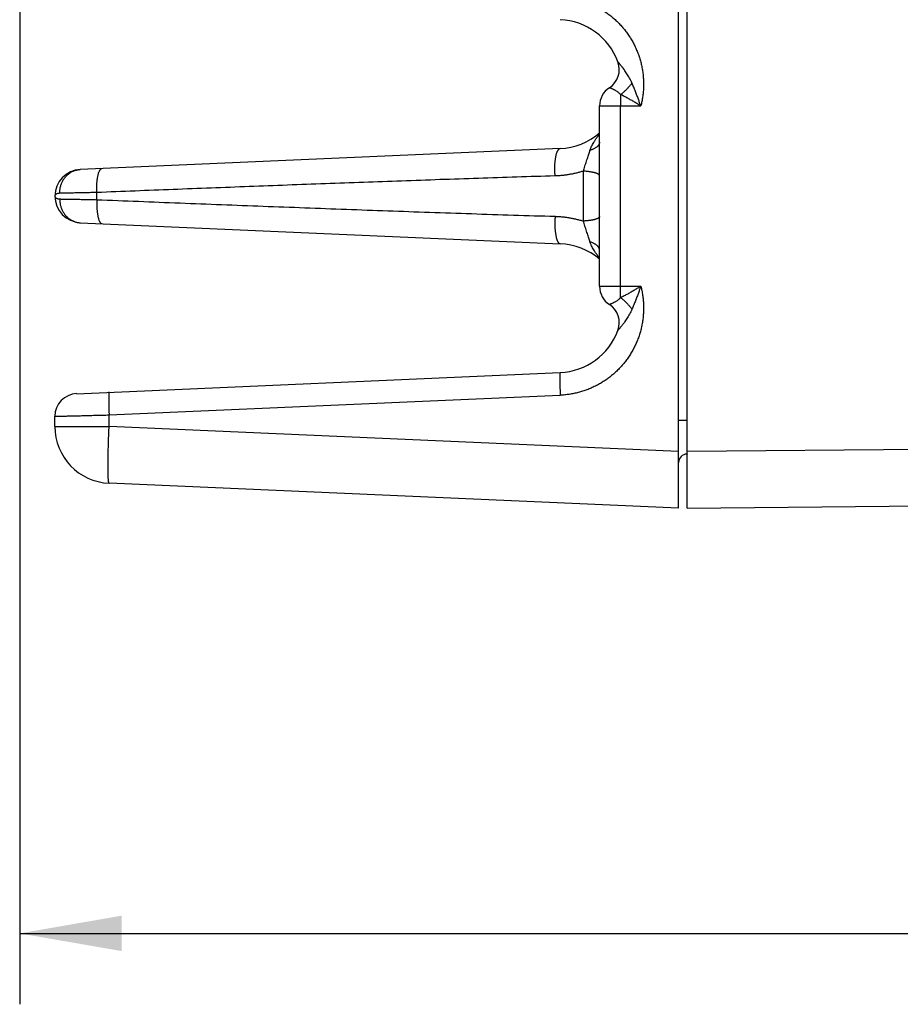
# Model space of a CAD drawing. Header units: inches. Extents: x 0 to 34, y 0 to 22.
# Tile 26 of 109: x 15.3 to 16.8, y 4.6 to 6.4. Entities that reach past the tile are written whole.
import ezdxf

# ---------------------------------------------------------------- set-up
doc = ezdxf.new("R2010")
doc.units = ezdxf.units.IN
doc.header["$LTSCALE"] = 1.87
doc.header["$MEASUREMENT"] = 0
doc.layers.get('0').update_dxf_attribs({"linetype": 'CONTINUOUS'})
doc.layers.add('DIMENSIONS', color=7, linetype='CONTINUOUS')
doc.styles.get("Standard").update_dxf_attribs({"font": 'txt', "width": 0.8})
doc.dimstyles.new('DIMSTYLE_1', dxfattribs={"dimtxt": 0.125, "dimasz": 0.18, "dimexe": 0.18, "dimexo": 0.0625, "dimgap": 0.09, "dimtad": 0, "dimtih": 1, "dimtoh": 1, "dimdec": 3, "dimzin": 4, "dimdsep": 46, "dimtxsty": 'STANDARD', "dimblk": '_FILLED', "dimblk1": '_FILLED', "dimblk2": '_FILLED', "dimcen": 0.09, "dimadec": 0, "dimazin": 0, "dimtp": 0.01, "dimtm": 0.01, "dimtfac": 1, "dimtdec": 3, "dimtofl": 0, "dimtmove": 0, "dimatfit": 3, "dimldrblk": '_FILLED', "dimfxl": 1, "dimtolj": 1, "dimtzin": 4, "dimarcsym": 0})

# ---------------------------------------------------------------- blocks, each defined once
blk = doc.blocks.new('_FILLED')
at = {"color": 0, "linetype": 'BYBLOCK'}
blk.add_solid([(0, 0), (-1, 0.1736), (-1, -0.1736)], dxfattribs=at)
blk = doc.blocks.new('*D0')
at = {"layer": 'DIMENSIONS', "color": 2, "linetype": 'CONTINUOUS'}
for p, q in [((15.2748, 7.0115), (15.2748, 4.6151)), ((26.0648, 5.4211), (26.0648, 4.6151)), ((15.2748, 4.7401), (19.3869, 4.7401)), ((26.0648, 4.7401), (21.0369, 4.7401))]:
    blk.add_line(p, q, dxfattribs=at)
at = {"layer": 'DIMENSIONS', "color": 2, "linetype": 'CONTINUOUS', "xscale": 0.18, "yscale": 0.18, "zscale": 0.18, "rotation": 180}
blk.add_blockref('_FILLED', (15.2748, 4.7401), dxfattribs=at)
at = {"layer": 'DIMENSIONS', "color": 2, "linetype": 'CONTINUOUS', "xscale": 0.18, "yscale": 0.18, "zscale": 0.18}
blk.add_blockref('_FILLED', (26.0648, 4.7401), dxfattribs=at)
at = {"layer": 'DIMENSIONS', "color": 2, "linetype": 'CONTINUOUS', "width": 0.8}
for s, p in [('[', (20.1744, 4.6776)), (']', (20.8744, 4.6776)), ('10.790', (19.4494, 4.6776)), ('274.07', (20.2744, 4.6776))]:
    blk.add_text(s, height=0.125, dxfattribs=at).set_placement(p)

msp = doc.modelspace()

# ---------------------------------------------------------------- linework, layer by layer
at = {"color": 7, "linetype": 'CONTINUOUS'}
for p, q in [((16.4368, 5.4901), (16.4368, 9.0401)), ((16.4518, 5.4901), (16.4518, 9.0401)), ((16.2974, 5.8811), (16.2974, 6.199)), ((16.2974, 6.199), (16.3701, 6.199)), ((16.3343, 5.8811), (16.3343, 6.199)), ((16.228, 6.124), (15.3817, 6.087)), ((15.4109, 6.0338), (15.4109, 6.0464)), ((15.3368, 6.0401), (15.3368, 6.0401)), ((15.3817, 5.9931), (16.228, 5.9561)), ((16.2974, 5.8811), (16.3701, 5.8811)), ((15.375, 5.6917), (16.228, 5.729)), ((15.4324, 5.6543), (16.228, 5.689)), ((15.3368, 5.6338), (15.3368, 5.6518)), ((15.4324, 5.6338), (15.4324, 5.6543)), ((16.4368, 5.6452), (16.4516, 5.6452)), ((16.4518, 5.6452), (16.4516, 5.6452)), ((15.3368, 5.6338), (15.4324, 5.6338)), ((16.4368, 5.59), (15.4324, 5.6338)), ((16.4518, 5.5901), (17.891, 5.6026)), ((16.4518, 5.5852), (16.4516, 5.5852)), ((16.4368, 5.4901), (15.4324, 5.5339)), ((16.4518, 5.4901), (17.8922, 5.5026))]:
    msp.add_line(p, q, dxfattribs=at)
for centre, radius, start, end in [((16.2231, 6.2376), 0.1137, 20.1639, 87.5), ((16.2936, 6.2635), 0.0386, 303.3294, 20.1648), ((16.336, 6.199), 0.0386, 123.3294, 180), ((16.2231, 6.2376), 0.1137, 272.5, 310.842), ((15.3838, 6.0401), 0.047, 92.5, 267.5), ((16.2231, 5.8426), 0.1137, 49.1576, 87.5), ((16.336, 5.8811), 0.0386, 180, 236.6706), ((16.2936, 5.8167), 0.0386, 339.8339, 56.6706), ((16.2231, 5.8426), 0.1137, 272.5, 339.8357), ((15.3768, 5.6518), 0.04, 92.501, 180), ((15.4368, 5.6338), 0.1, 180, 267.5), ((16.4518, 5.5702), 0.015, 90.5, 180)]:
    msp.add_arc(centre, radius, start, end, dxfattribs=at)
for points, knots in [([(16.4516, 8.6738), (16.4516, 8.6462), (16.4516, 8.5421), (16.4516, 8.3651), (16.4516, 8.1451), (16.4516, 7.9322), (16.4516, 7.7229), (16.4516, 7.5146), (16.4516, 7.3062), (16.4516, 7.0978), (16.4516, 6.8897), (16.4516, 6.6817), (16.4516, 6.4739), (16.4516, 6.2664), (16.4516, 6.0594), (16.4516, 5.8523), (16.4516, 5.7143), (16.4516, 5.6452)], [0, 0, 0, 0, 0.027325, 0.103118, 0.175357, 0.245239, 0.313962, 0.382665, 0.451608, 0.520406, 0.589054, 0.65776, 0.726443, 0.79492, 0.863243, 0.931555, 1, 1, 1, 1]), ([(16.228, 6.3911), (16.2307, 6.391), (16.2361, 6.3906), (16.244, 6.3896), (16.252, 6.3882), (16.2598, 6.3864), (16.2676, 6.3842), (16.2752, 6.3816), (16.2827, 6.3786), (16.29, 6.3752), (16.2971, 6.3714), (16.304, 6.3672), (16.3107, 6.3627), (16.3171, 6.3579), (16.3233, 6.3527), (16.3292, 6.3472), (16.3348, 6.3414), (16.34, 6.3353), (16.345, 6.3289), (16.3496, 6.3223), (16.3539, 6.3155), (16.3578, 6.3085), (16.3613, 6.3012), (16.3644, 6.2938), (16.3672, 6.2862), (16.3695, 6.2785), (16.3715, 6.2707), (16.373, 6.2628), (16.3741, 6.2548), (16.3748, 6.2468), (16.3751, 6.2388), (16.3749, 6.2307), (16.3744, 6.2227), (16.3734, 6.2147), (16.372, 6.2068), (16.3708, 6.2016), (16.3701, 6.199)], [0, 0, 0, 0, 0.029332, 0.058729, 0.088167, 0.117619, 0.14706, 0.176492, 0.205928, 0.235368, 0.2648, 0.294225, 0.323653, 0.353089, 0.382521, 0.411943, 0.441361, 0.470783, 0.500204, 0.529623, 0.559039, 0.588454, 0.617868, 0.647281, 0.676693, 0.7061, 0.735506, 0.764918, 0.79433, 0.823732, 0.853127, 0.882535, 0.91196, 0.941371, 0.97073, 1, 1, 1, 1]), ([(16.3545, 6.2396), (16.3539, 6.2411), (16.3526, 6.2439), (16.3504, 6.2481), (16.3481, 6.2521), (16.3458, 6.2559), (16.3434, 6.2594), (16.3412, 6.2625), (16.3392, 6.2653), (16.3374, 6.2676), (16.3358, 6.2696), (16.3344, 6.2713), (16.3333, 6.2726), (16.3324, 6.2737), (16.3316, 6.2746), (16.3311, 6.2753), (16.3306, 6.2758), (16.3303, 6.2762), (16.33, 6.2765), (16.3299, 6.2766), (16.3298, 6.2767), (16.3298, 6.2768)], [0, 0, 0, 0, 0.105615, 0.211262, 0.315035, 0.4151, 0.509358, 0.59548, 0.672012, 0.738449, 0.794913, 0.842033, 0.88086, 0.912432, 0.937713, 0.95769, 0.973194, 0.984788, 0.992909, 0.997875, 1, 1, 1, 1]), ([(16.3545, 6.2396), (16.3541, 6.239), (16.3531, 6.2376), (16.3515, 6.2355), (16.3499, 6.2335), (16.3481, 6.2315), (16.3463, 6.2296), (16.3445, 6.2277), (16.3426, 6.2258), (16.3406, 6.224), (16.3386, 6.2223), (16.3366, 6.2207), (16.3352, 6.2197), (16.3345, 6.2192)], [0, 0, 0, 0, 0.087471, 0.176684, 0.2673, 0.358972, 0.451344, 0.544053, 0.636737, 0.729032, 0.820576, 0.911014, 1, 1, 1, 1]), ([(16.3701, 6.199), (16.3694, 6.2009), (16.368, 6.2049), (16.3658, 6.2111), (16.3634, 6.2178), (16.3607, 6.2248), (16.3577, 6.2322), (16.3556, 6.2371), (16.3545, 6.2396)], [0, 0, 0, 0, 0.1388, 0.290823, 0.454516, 0.628341, 0.810706, 1, 1, 1, 1]), ([(16.3345, 6.2192), (16.334, 6.2197), (16.3328, 6.2208), (16.331, 6.2224), (16.3291, 6.2238), (16.3273, 6.2251), (16.3254, 6.2262), (16.3237, 6.2272), (16.3221, 6.2281), (16.3206, 6.2288), (16.3192, 6.2295), (16.3181, 6.23), (16.3171, 6.2304), (16.3163, 6.2307), (16.3156, 6.2309), (16.3152, 6.2311), (16.3149, 6.2312), (16.3148, 6.2312), (16.3148, 6.2312)], [0, 0, 0, 0, 0.10339, 0.206283, 0.307184, 0.404579, 0.497042, 0.58339, 0.662647, 0.734082, 0.797206, 0.851745, 0.89761, 0.934835, 0.963536, 0.983861, 0.995967, 1, 1, 1, 1]), ([(16.3345, 6.2192), (16.3345, 6.2184), (16.3345, 6.2168), (16.3344, 6.2144), (16.3344, 6.212), (16.3344, 6.2094), (16.3343, 6.2069), (16.3343, 6.2043), (16.3343, 6.2016), (16.3343, 6.1999), (16.3343, 6.199)], [0, 0, 0, 0, 0.114427, 0.233028, 0.355246, 0.480506, 0.608219, 0.737781, 0.86858, 1, 1, 1, 1]), ([(16.3701, 6.199), (16.3683, 6.2001), (16.3646, 6.2024), (16.359, 6.2059), (16.3531, 6.2093), (16.347, 6.2127), (16.3408, 6.216), (16.3367, 6.2181), (16.3345, 6.2192)], [0, 0, 0, 0, 0.155805, 0.317946, 0.484989, 0.655403, 0.827602, 1, 1, 1, 1]), ([(16.2805, 6.1207), (16.2808, 6.1216), (16.2814, 6.1235), (16.2826, 6.1264), (16.2841, 6.1296), (16.2861, 6.1331), (16.2884, 6.1369), (16.2912, 6.1411), (16.2942, 6.1453), (16.2964, 6.1481), (16.2974, 6.1493)], [0, 0, 0, 0, 0.083201, 0.177069, 0.282933, 0.402043, 0.535549, 0.685051, 0.852382, 1, 1, 1, 1]), ([(16.2974, 6.1354), (16.2974, 6.135), (16.2973, 6.1341), (16.297, 6.1329), (16.2966, 6.1317), (16.2959, 6.1305), (16.2951, 6.1293), (16.2941, 6.1282), (16.2929, 6.127), (16.2916, 6.126), (16.2901, 6.125), (16.2884, 6.124), (16.2866, 6.1231), (16.2847, 6.1222), (16.2826, 6.1214), (16.2812, 6.1209), (16.2805, 6.1207)], [0, 0, 0, 0, 0.052035, 0.104992, 0.159729, 0.216992, 0.277388, 0.34138, 0.409292, 0.48133, 0.557589, 0.638077, 0.722723, 0.811394, 0.903898, 1, 1, 1, 1]), ([(16.219, 6.0757), (16.219, 6.0767), (16.2188, 6.0786), (16.2187, 6.0816), (16.2185, 6.0846), (16.2185, 6.0876), (16.2185, 6.0905), (16.2186, 6.0934), (16.2187, 6.0962), (16.2189, 6.099), (16.2191, 6.1017), (16.2194, 6.1043), (16.2198, 6.1068), (16.2202, 6.1091), (16.2206, 6.1113), (16.2211, 6.1134), (16.2216, 6.1153), (16.2222, 6.117), (16.2228, 6.1186), (16.2235, 6.1199), (16.2242, 6.1211), (16.2249, 6.1221), (16.2256, 6.1229), (16.2264, 6.1235), (16.2272, 6.1239), (16.2278, 6.124), (16.228, 6.124)], [0, 0, 0, 0, 0.057988, 0.116266, 0.174557, 0.232584, 0.290073, 0.346751, 0.402351, 0.456615, 0.509291, 0.560139, 0.608931, 0.655454, 0.699512, 0.74093, 0.779557, 0.815268, 0.847977, 0.877637, 0.904263, 0.927947, 0.948891, 0.967459, 0.984224, 1, 1, 1, 1]), ([(16.2688, 6.0841), (16.2692, 6.0855), (16.2702, 6.0884), (16.2716, 6.0928), (16.273, 6.0973), (16.2745, 6.1018), (16.2759, 6.1061), (16.2772, 6.1103), (16.2785, 6.1141), (16.2795, 6.1175), (16.2802, 6.1197), (16.2805, 6.1207)], [0, 0, 0, 0, 0.11575, 0.23678, 0.360325, 0.483605, 0.603738, 0.717955, 0.823741, 0.918526, 1, 1, 1, 1]), ([(15.3454, 6.0451), (15.3454, 6.0461), (15.3454, 6.048), (15.3456, 6.0509), (15.3461, 6.0538), (15.3467, 6.0566), (15.3475, 6.0594), (15.3484, 6.0621), (15.3496, 6.0647), (15.3509, 6.0673), (15.3523, 6.0697), (15.354, 6.072), (15.3557, 6.0742), (15.3576, 6.0762), (15.3596, 6.0781), (15.3618, 6.0798), (15.364, 6.0814), (15.3664, 6.0828), (15.3688, 6.084), (15.3713, 6.085), (15.3738, 6.0858), (15.3764, 6.0864), (15.3791, 6.0868), (15.3808, 6.087), (15.3817, 6.087)], [0, 0, 0, 0, 0.047505, 0.094953, 0.142307, 0.189532, 0.236594, 0.283465, 0.330117, 0.376527, 0.422677, 0.468554, 0.514148, 0.559458, 0.604484, 0.649235, 0.693725, 0.737972, 0.782001, 0.825841, 0.869523, 0.913084, 0.956563, 1, 1, 1, 1]), ([(15.4109, 6.0464), (15.4108, 6.0474), (15.4108, 6.0494), (15.4107, 6.0523), (15.4107, 6.0553), (15.4108, 6.0582), (15.4109, 6.061), (15.4111, 6.0638), (15.4113, 6.0664), (15.4116, 6.069), (15.4119, 6.0715), (15.4123, 6.0738), (15.4127, 6.0761), (15.4132, 6.0781), (15.4137, 6.08), (15.4143, 6.0817), (15.4149, 6.0833), (15.4155, 6.0847), (15.4162, 6.0859), (15.4168, 6.0868), (15.4176, 6.0876), (15.4183, 6.0882), (15.4191, 6.0886), (15.4196, 6.0887), (15.4199, 6.0887)], [0, 0, 0, 0, 0.066234, 0.132164, 0.197476, 0.26186, 0.325012, 0.386635, 0.446443, 0.50416, 0.559527, 0.612298, 0.66225, 0.709181, 0.752915, 0.793307, 0.830253, 0.863697, 0.893646, 0.920197, 0.943573, 0.964179, 0.982672, 1, 1, 1, 1]), ([(16.2688, 6.0841), (16.2668, 6.0835), (16.2628, 6.0823), (16.2568, 6.0807), (16.2507, 6.0793), (16.2445, 6.0782), (16.2383, 6.0772), (16.232, 6.0765), (16.2256, 6.0759), (16.2212, 6.0757), (16.219, 6.0757)], [0, 0, 0, 0, 0.123078, 0.24657, 0.370306, 0.494119, 0.618081, 0.743038, 0.870005, 1, 1, 1, 1]), ([(16.2974, 6.0761), (16.2974, 6.0763), (16.2973, 6.0767), (16.297, 6.0773), (16.2965, 6.0779), (16.2957, 6.0785), (16.2948, 6.0791), (16.2937, 6.0796), (16.2925, 6.0802), (16.291, 6.0807), (16.2894, 6.0812), (16.2876, 6.0816), (16.2857, 6.082), (16.2836, 6.0824), (16.2814, 6.0828), (16.279, 6.0831), (16.2766, 6.0834), (16.2741, 6.0837), (16.2715, 6.0839), (16.2697, 6.084), (16.2688, 6.0841)], [0, 0, 0, 0, 0.019834, 0.041673, 0.067014, 0.096776, 0.131451, 0.171269, 0.216289, 0.26646, 0.321653, 0.381676, 0.44629, 0.515216, 0.588141, 0.664725, 0.744602, 0.827378, 0.912645, 1, 1, 1, 1]), ([(16.2688, 5.996), (16.2688, 5.9993), (16.2688, 6.0057), (16.2688, 6.0155), (16.2688, 6.0253), (16.2688, 6.0351), (16.2688, 6.045), (16.2688, 6.0548), (16.2688, 6.0646), (16.2688, 6.0744), (16.2688, 6.0809), (16.2688, 6.0841)], [0, 0, 0, 0, 0.109919, 0.220738, 0.332201, 0.444049, 0.556025, 0.667868, 0.77932, 0.890123, 1, 1, 1, 1]), ([(16.219, 6.0757), (16.1965, 6.075), (16.1514, 6.0736), (16.0837, 6.0714), (16.016, 6.0691), (15.9485, 6.0667), (15.8813, 6.0643), (15.8141, 6.0619), (15.7468, 6.0594), (15.6796, 6.0568), (15.6124, 6.0543), (15.5453, 6.0517), (15.4781, 6.049), (15.4333, 6.0473), (15.4109, 6.0464)], [0, 0, 0, 0, 0.083527, 0.167379, 0.251248, 0.334827, 0.417953, 0.500987, 0.58426, 0.667562, 0.750654, 0.833636, 0.916691, 1, 1, 1, 1]), ([(15.3454, 6.0451), (15.3448, 6.0451), (15.3437, 6.045), (15.342, 6.0447), (15.3405, 6.0443), (15.3392, 6.0436), (15.3382, 6.0429), (15.3374, 6.042), (15.3369, 6.0411), (15.3368, 6.0404), (15.3368, 6.0401)], [0, 0, 0, 0, 0.159157, 0.312711, 0.456962, 0.589148, 0.70781, 0.813718, 0.909417, 1, 1, 1, 1]), ([(15.4109, 6.0464), (15.4091, 6.0463), (15.4056, 6.0463), (15.4003, 6.0462), (15.3952, 6.046), (15.3902, 6.0459), (15.3854, 6.0458), (15.3807, 6.0458), (15.3761, 6.0457), (15.3718, 6.0456), (15.3677, 6.0455), (15.3638, 6.0454), (15.3601, 6.0454), (15.3567, 6.0453), (15.3535, 6.0452), (15.3505, 6.0452), (15.3479, 6.0452), (15.3462, 6.0451), (15.3454, 6.0451)], [0, 0, 0, 0, 0.081529, 0.161604, 0.239954, 0.316319, 0.390458, 0.462144, 0.531155, 0.597278, 0.660311, 0.720056, 0.776329, 0.828958, 0.877782, 0.922653, 0.963433, 1, 1, 1, 1]), ([(15.3368, 6.0401), (15.3368, 6.0397), (15.3369, 6.0391), (15.3374, 6.0381), (15.3382, 6.0372), (15.3392, 6.0365), (15.3405, 6.0359), (15.342, 6.0354), (15.3437, 6.0351), (15.3448, 6.035), (15.3454, 6.035)], [0, 0, 0, 0, 0.090252, 0.185946, 0.291924, 0.410671, 0.542963, 0.687336, 0.840945, 1, 1, 1, 1]), ([(15.3454, 6.035), (15.3454, 6.034), (15.3454, 6.0321), (15.3456, 6.0292), (15.3461, 6.0263), (15.3467, 6.0235), (15.3475, 6.0207), (15.3484, 6.018), (15.3496, 6.0154), (15.3509, 6.0128), (15.3523, 6.0104), (15.354, 6.0081), (15.3557, 6.0059), (15.3576, 6.0039), (15.3596, 6.002), (15.3618, 6.0003), (15.364, 5.9987), (15.3664, 5.9974), (15.3688, 5.9962), (15.3713, 5.9951), (15.3738, 5.9943), (15.3764, 5.9937), (15.3791, 5.9933), (15.3808, 5.9931), (15.3817, 5.9931)], [0, 0, 0, 0, 0.047506, 0.094954, 0.142308, 0.189533, 0.236596, 0.283467, 0.330119, 0.37653, 0.42268, 0.468557, 0.514151, 0.55946, 0.604487, 0.649238, 0.693727, 0.737975, 0.782003, 0.825842, 0.869524, 0.913085, 0.956563, 1, 1, 1, 1]), ([(15.3454, 6.035), (15.3462, 6.035), (15.3479, 6.035), (15.3505, 6.0349), (15.3535, 6.0349), (15.3567, 6.0348), (15.3601, 6.0348), (15.3638, 6.0347), (15.3677, 6.0346), (15.3718, 6.0345), (15.3761, 6.0345), (15.3807, 6.0344), (15.3854, 6.0343), (15.3902, 6.0342), (15.3952, 6.0341), (15.4003, 6.034), (15.4056, 6.0339), (15.4091, 6.0338), (15.4109, 6.0338)], [0, 0, 0, 0, 0.036567, 0.077347, 0.122218, 0.171042, 0.223671, 0.279944, 0.339689, 0.402721, 0.468845, 0.537856, 0.609541, 0.683681, 0.760045, 0.838396, 0.918471, 1, 1, 1, 1]), ([(15.4109, 6.0338), (15.4108, 6.0328), (15.4108, 6.0308), (15.4107, 6.0278), (15.4107, 6.0249), (15.4108, 6.022), (15.4109, 6.0191), (15.4111, 6.0164), (15.4113, 6.0137), (15.4116, 6.0111), (15.4119, 6.0086), (15.4123, 6.0063), (15.4127, 6.0041), (15.4132, 6.002), (15.4137, 6.0001), (15.4143, 5.9984), (15.4149, 5.9968), (15.4155, 5.9955), (15.4162, 5.9943), (15.4168, 5.9933), (15.4176, 5.9925), (15.4183, 5.9919), (15.4191, 5.9915), (15.4196, 5.9914), (15.4199, 5.9914)], [0, 0, 0, 0, 0.066235, 0.132166, 0.19748, 0.261865, 0.325018, 0.386642, 0.44645, 0.504168, 0.559534, 0.612306, 0.662258, 0.709188, 0.752921, 0.793313, 0.830258, 0.863701, 0.893649, 0.920199, 0.943574, 0.96418, 0.982673, 1, 1, 1, 1]), ([(15.4109, 6.0338), (15.4354, 6.0328), (15.4842, 6.0309), (15.5575, 6.028), (15.6308, 6.0252), (15.7041, 6.0224), (15.7775, 6.0196), (15.8509, 6.0169), (15.9243, 6.0142), (15.9978, 6.0117), (16.0716, 6.0091), (16.1453, 6.0067), (16.1945, 6.0052), (16.219, 6.0045)], [0, 0, 0, 0, 0.090892, 0.18149, 0.272044, 0.362799, 0.453759, 0.544545, 0.635193, 0.726184, 0.817533, 0.908916, 1, 1, 1, 1]), ([(16.219, 6.0045), (16.219, 6.0035), (16.2188, 6.0015), (16.2187, 5.9985), (16.2185, 5.9955), (16.2185, 5.9926), (16.2185, 5.9896), (16.2186, 5.9867), (16.2187, 5.9839), (16.2189, 5.9811), (16.2191, 5.9784), (16.2194, 5.9758), (16.2198, 5.9734), (16.2202, 5.971), (16.2206, 5.9688), (16.2211, 5.9667), (16.2216, 5.9648), (16.2222, 5.9631), (16.2228, 5.9616), (16.2235, 5.9602), (16.2242, 5.959), (16.2249, 5.958), (16.2256, 5.9572), (16.2264, 5.9566), (16.2272, 5.9563), (16.2278, 5.9562), (16.228, 5.9561)], [0, 0, 0, 0, 0.057987, 0.116263, 0.174552, 0.232579, 0.290066, 0.346743, 0.402343, 0.456606, 0.509282, 0.560129, 0.608921, 0.655444, 0.699502, 0.740921, 0.779549, 0.815261, 0.847971, 0.877632, 0.904259, 0.927944, 0.94889, 0.967458, 0.984224, 1, 1, 1, 1]), ([(16.219, 6.0045), (16.2211, 6.0044), (16.2253, 6.0042), (16.2316, 6.0037), (16.2378, 6.003), (16.2441, 6.002), (16.2502, 6.0009), (16.2564, 5.9995), (16.2626, 5.9979), (16.2667, 5.9967), (16.2688, 5.996)], [0, 0, 0, 0, 0.124494, 0.248701, 0.372728, 0.496681, 0.620776, 0.745598, 0.871795, 1, 1, 1, 1]), ([(16.2974, 6.004), (16.2974, 6.0038), (16.2973, 6.0034), (16.297, 6.0028), (16.2965, 6.0022), (16.2957, 6.0016), (16.2948, 6.0011), (16.2937, 6.0005), (16.2925, 6), (16.291, 5.9995), (16.2894, 5.999), (16.2876, 5.9985), (16.2857, 5.9981), (16.2836, 5.9977), (16.2814, 5.9973), (16.279, 5.997), (16.2766, 5.9967), (16.2741, 5.9964), (16.2715, 5.9962), (16.2697, 5.9961), (16.2688, 5.996)], [0, 0, 0, 0, 0.019831, 0.041666, 0.067005, 0.096764, 0.131438, 0.171254, 0.216274, 0.266446, 0.321639, 0.381663, 0.446279, 0.515207, 0.588135, 0.664721, 0.744599, 0.827378, 0.912651, 1, 1, 1, 1]), ([(16.2805, 5.9594), (16.2802, 5.9604), (16.2795, 5.9626), (16.2785, 5.966), (16.2772, 5.9699), (16.2759, 5.974), (16.2745, 5.9784), (16.273, 5.9828), (16.2715, 5.9873), (16.2702, 5.9917), (16.2692, 5.9946), (16.2688, 5.996)], [0, 0, 0, 0, 0.081795, 0.176561, 0.282143, 0.396147, 0.516213, 0.639578, 0.763251, 0.884332, 1, 1, 1, 1]), ([(16.2974, 5.9447), (16.2974, 5.9452), (16.2973, 5.946), (16.297, 5.9472), (16.2966, 5.9484), (16.2959, 5.9496), (16.2951, 5.9508), (16.2941, 5.952), (16.2929, 5.9531), (16.2916, 5.9541), (16.2901, 5.9552), (16.2884, 5.9561), (16.2866, 5.9571), (16.2847, 5.9579), (16.2827, 5.9587), (16.2812, 5.9592), (16.2805, 5.9594)], [0, 0, 0, 0, 0.052037, 0.104996, 0.159734, 0.216998, 0.277394, 0.341386, 0.409299, 0.481336, 0.557594, 0.638081, 0.722727, 0.811396, 0.903899, 1, 1, 1, 1]), ([(16.2974, 5.9308), (16.2964, 5.9321), (16.2942, 5.9349), (16.2912, 5.9391), (16.2884, 5.9432), (16.2861, 5.9471), (16.2841, 5.9506), (16.2826, 5.9538), (16.2814, 5.9567), (16.2808, 5.9585), (16.2805, 5.9594)], [0, 0, 0, 0, 0.148095, 0.315994, 0.46532, 0.59858, 0.717565, 0.823339, 0.917056, 1, 1, 1, 1]), ([(16.3701, 5.8811), (16.3708, 5.8786), (16.372, 5.8734), (16.3734, 5.8654), (16.3744, 5.8575), (16.3749, 5.8494), (16.3751, 5.8414), (16.3748, 5.8333), (16.3741, 5.8253), (16.373, 5.8173), (16.3715, 5.8094), (16.3695, 5.8016), (16.3672, 5.7939), (16.3644, 5.7863), (16.3613, 5.7789), (16.3578, 5.7717), (16.3539, 5.7646), (16.3496, 5.7578), (16.345, 5.7512), (16.34, 5.7448), (16.3348, 5.7388), (16.3292, 5.733), (16.3233, 5.7275), (16.3171, 5.7223), (16.3107, 5.7174), (16.304, 5.7129), (16.2971, 5.7088), (16.29, 5.705), (16.2827, 5.7016), (16.2752, 5.6985), (16.2676, 5.6959), (16.2598, 5.6937), (16.252, 5.6919), (16.244, 5.6905), (16.2361, 5.6895), (16.2307, 5.6891), (16.228, 5.689)], [0, 0, 0, 0, 0.029245, 0.058593, 0.088002, 0.117431, 0.146839, 0.176232, 0.205636, 0.235052, 0.264466, 0.293873, 0.323281, 0.352693, 0.38211, 0.411529, 0.440944, 0.470357, 0.499775, 0.529204, 0.558632, 0.58805, 0.617467, 0.6469, 0.676341, 0.705772, 0.735192, 0.764615, 0.794045, 0.823476, 0.852911, 0.882358, 0.911816, 0.94126, 0.970664, 1, 1, 1, 1]), ([(16.3345, 5.861), (16.3345, 5.8617), (16.3345, 5.8633), (16.3344, 5.8657), (16.3344, 5.8682), (16.3344, 5.8707), (16.3343, 5.8733), (16.3343, 5.8759), (16.3343, 5.8785), (16.3343, 5.8803), (16.3343, 5.8811)], [0, 0, 0, 0, 0.114427, 0.233028, 0.355246, 0.480506, 0.608219, 0.737781, 0.868581, 1, 1, 1, 1]), ([(16.3701, 5.8811), (16.3683, 5.88), (16.3646, 5.8777), (16.359, 5.8743), (16.3531, 5.8708), (16.347, 5.8674), (16.3408, 5.8641), (16.3367, 5.862), (16.3345, 5.861)], [0, 0, 0, 0, 0.155772, 0.317921, 0.484983, 0.655419, 0.827627, 1, 1, 1, 1]), ([(16.3701, 5.8811), (16.3694, 5.8792), (16.368, 5.8753), (16.3658, 5.869), (16.3634, 5.8624), (16.3607, 5.8553), (16.3577, 5.848), (16.3556, 5.843), (16.3545, 5.8405)], [0, 0, 0, 0, 0.138728, 0.29065, 0.454257, 0.628059, 0.8105, 1, 1, 1, 1]), ([(16.3345, 5.861), (16.334, 5.8604), (16.3328, 5.8593), (16.331, 5.8578), (16.3291, 5.8563), (16.3273, 5.855), (16.3254, 5.8539), (16.3237, 5.8529), (16.3221, 5.852), (16.3206, 5.8513), (16.3192, 5.8507), (16.3181, 5.8502), (16.3171, 5.8498), (16.3163, 5.8494), (16.3156, 5.8492), (16.3152, 5.8491), (16.3149, 5.849), (16.3148, 5.8489), (16.3148, 5.8489)], [0, 0, 0, 0, 0.103516, 0.206457, 0.307348, 0.404699, 0.497106, 0.583414, 0.662637, 0.734058, 0.79717, 0.851715, 0.897585, 0.934809, 0.963515, 0.983858, 0.99597, 1, 1, 1, 1]), ([(16.3345, 5.861), (16.3352, 5.8605), (16.3366, 5.8594), (16.3386, 5.8578), (16.3406, 5.8561), (16.3426, 5.8543), (16.3445, 5.8524), (16.3463, 5.8505), (16.3481, 5.8486), (16.3499, 5.8466), (16.3515, 5.8446), (16.3531, 5.8425), (16.3541, 5.8412), (16.3545, 5.8405)], [0, 0, 0, 0, 0.088986, 0.179424, 0.270968, 0.363262, 0.455946, 0.548656, 0.641027, 0.732699, 0.823316, 0.912529, 1, 1, 1, 1]), ([(16.3545, 5.8405), (16.3539, 5.839), (16.3526, 5.8362), (16.3504, 5.832), (16.3481, 5.828), (16.3457, 5.8242), (16.3434, 5.8207), (16.3412, 5.8176), (16.3392, 5.8148), (16.3374, 5.8125), (16.3358, 5.8105), (16.3344, 5.8088), (16.3333, 5.8075), (16.3324, 5.8064), (16.3316, 5.8056), (16.3311, 5.8049), (16.3306, 5.8043), (16.3303, 5.8039), (16.33, 5.8037), (16.3299, 5.8035), (16.3298, 5.8034), (16.3298, 5.8034)], [0, 0, 0, 0, 0.106275, 0.212211, 0.316037, 0.41595, 0.509985, 0.595968, 0.672469, 0.738863, 0.795284, 0.842424, 0.881213, 0.912653, 0.937845, 0.957793, 0.97329, 0.984874, 0.992947, 0.997893, 1, 1, 1, 1]), ([(16.228, 5.729), (16.228, 5.729), (16.2279, 5.7288), (16.2278, 5.7285), (16.2277, 5.728), (16.2276, 5.7273), (16.2275, 5.7264), (16.2275, 5.7253), (16.2274, 5.724), (16.2274, 5.7225), (16.2273, 5.7209), (16.2273, 5.7191), (16.2273, 5.7172), (16.2273, 5.7151), (16.2273, 5.7129), (16.2274, 5.7106), (16.2274, 5.7081), (16.2275, 5.7056), (16.2275, 5.7029), (16.2276, 5.7002), (16.2277, 5.6975), (16.2278, 5.6947), (16.2279, 5.6919), (16.228, 5.69), (16.228, 5.689)], [0, 0, 0, 0, 0.004006, 0.012207, 0.025193, 0.04303, 0.065673, 0.09303, 0.124974, 0.161351, 0.201982, 0.246662, 0.295168, 0.347256, 0.402663, 0.461108, 0.522295, 0.585915, 0.651645, 0.719152, 0.788093, 0.858119, 0.928874, 1, 1, 1, 1]), ([(15.4324, 5.6942), (15.4323, 5.6942), (15.4322, 5.6941), (15.4322, 5.6938), (15.4321, 5.6932), (15.432, 5.6925), (15.4319, 5.6916), (15.4318, 5.6905), (15.4318, 5.6893), (15.4317, 5.6878), (15.4317, 5.6862), (15.4317, 5.6844), (15.4317, 5.6825), (15.4317, 5.6804), (15.4317, 5.6782), (15.4317, 5.6758), (15.4318, 5.6734), (15.4318, 5.6708), (15.4319, 5.6682), (15.432, 5.6655), (15.4321, 5.6627), (15.4322, 5.6599), (15.4323, 5.6571), (15.4324, 5.6552), (15.4324, 5.6543)], [0, 0, 0, 0, 0.004006, 0.012207, 0.025193, 0.043029, 0.065672, 0.093029, 0.124973, 0.16135, 0.20198, 0.246661, 0.295167, 0.347255, 0.402662, 0.461107, 0.522294, 0.585914, 0.651644, 0.719151, 0.788092, 0.858118, 0.928874, 1, 1, 1, 1]), ([(15.3368, 5.6518), (15.3368, 5.6518), (15.337, 5.6518), (15.3375, 5.6518), (15.3383, 5.6518), (15.3394, 5.6518), (15.3408, 5.6519), (15.3426, 5.6519), (15.3446, 5.652), (15.3469, 5.652), (15.3495, 5.6521), (15.3524, 5.6522), (15.3556, 5.6523), (15.359, 5.6524), (15.3626, 5.6524), (15.3665, 5.6526), (15.3707, 5.6527), (15.375, 5.6528), (15.3795, 5.6529), (15.3843, 5.653), (15.3892, 5.6531), (15.3942, 5.6533), (15.3994, 5.6534), (15.4047, 5.6536), (15.4101, 5.6537), (15.4156, 5.6538), (15.4212, 5.654), (15.4268, 5.6541), (15.4305, 5.6542), (15.4324, 5.6543)], [0, 0, 0, 0, 0.001673, 0.006686, 0.015025, 0.026659, 0.041548, 0.059642, 0.080882, 0.105197, 0.132507, 0.162725, 0.195753, 0.231485, 0.269811, 0.310617, 0.353784, 0.399187, 0.446685, 0.496124, 0.547341, 0.600164, 0.654421, 0.709936, 0.766532, 0.824027, 0.882235, 0.940961, 1, 1, 1, 1]), ([(16.4516, 5.6452), (16.4516, 5.6439), (16.4516, 5.6413), (16.4516, 5.6374), (16.4516, 5.6335), (16.4516, 5.6297), (16.4516, 5.6259), (16.4516, 5.6223), (16.4516, 5.6187), (16.4516, 5.6152), (16.4516, 5.6119), (16.4516, 5.6087), (16.4516, 5.6057), (16.4516, 5.6028), (16.4516, 5.6001), (16.4516, 5.5976), (16.4516, 5.5954), (16.4516, 5.5933), (16.4516, 5.5916), (16.4516, 5.5905), (16.4516, 5.5901)], [0, 0, 0, 0, 0.071202, 0.142098, 0.212383, 0.281758, 0.349925, 0.416592, 0.481473, 0.54429, 0.604775, 0.662669, 0.717724, 0.769702, 0.818377, 0.863539, 0.904993, 0.942565, 0.976099, 1, 1, 1, 1]), ([(15.4324, 5.5339), (15.4323, 5.5339), (15.4321, 5.5342), (15.4319, 5.5347), (15.4317, 5.5356), (15.4315, 5.5368), (15.4313, 5.5383), (15.4312, 5.5401), (15.431, 5.5423), (15.4309, 5.5447), (15.4308, 5.5475), (15.4307, 5.5505), (15.4307, 5.5539), (15.4306, 5.5575), (15.4306, 5.5613), (15.4306, 5.5655), (15.4306, 5.5698), (15.4307, 5.5744), (15.4307, 5.5791), (15.4308, 5.584), (15.4309, 5.5892), (15.431, 5.5944), (15.4312, 5.5998), (15.4313, 5.6053), (15.4315, 5.6109), (15.4317, 5.6166), (15.4319, 5.6223), (15.4322, 5.6281), (15.4323, 5.6319), (15.4324, 5.6338)], [0, 0, 0, 0, 0.00304, 0.00869, 0.017464, 0.029457, 0.044673, 0.063083, 0.084635, 0.109264, 0.136892, 0.167429, 0.200776, 0.236824, 0.275452, 0.316525, 0.359901, 0.405432, 0.452966, 0.502346, 0.553424, 0.606054, 0.660028, 0.715108, 0.771069, 0.827705, 0.884838, 0.942312, 1, 1, 1, 1]), ([(16.4516, 5.5898), (16.4516, 5.5893), (16.4516, 5.5885), (16.4516, 5.5873), (16.4516, 5.5864), (16.4516, 5.5858), (16.4517, 5.5855), (16.4516, 5.5852), (16.4516, 5.5852)], [0, 0, 0, 0, 0.302633, 0.552115, 0.747355, 0.887469, 0.971804, 1, 1, 1, 1])]:
    msp.add_open_spline(points, degree=3, knots=knots, dxfattribs=at)
msp.add_open_spline([(16.4516, 5.5901), (16.4516, 5.59), (16.4516, 5.5899), (16.4516, 5.5898)], degree=3, dxfattribs=at)

# ---------------------------------------------------------------- dimensions: what is measured, and where the dimension line sits
at = {"layer": 'DIMENSIONS', "color": 2, "linetype": 'CONTINUOUS'}
dim = msp.add_linear_dim(base=(26.0648, 4.7401), p1=(15.2748, 7.0115), p2=(26.0648, 5.4211), dimstyle='DIMSTYLE_1', dxfattribs=at)
dim.commit()
dim.dimension.update_dxf_attribs({"geometry": '*D0', "text_midpoint": (20.2119, 4.7401), "dimtype": 160})

doc.saveas('drawing.dxf')
